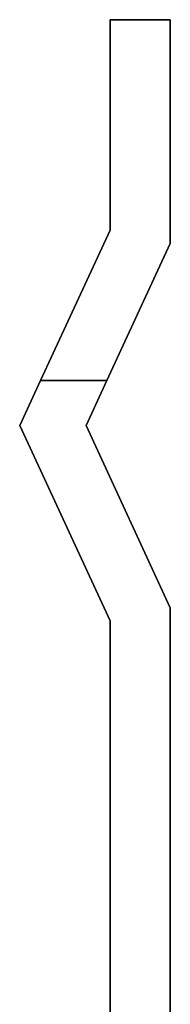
# Model space of a CAD drawing. Header units: millimetres. Extents: x 0 to 1524, y 0 to 1016.
# Tile 90 of 256: x 694.314 to 694.814, y 84.982 to 88.257. Entities that reach past the tile are written whole.
import ezdxf

# ---------------------------------------------------------------- set-up
doc = ezdxf.new("R2010")
doc.units = ezdxf.units.MM
doc.header["$LTSCALE"] = 83.82
doc.layers.get('0').update_dxf_attribs({"linetype": 'CONTINUOUS'})

msp = doc.modelspace()

# ---------------------------------------------------------------- linework, layer by layer
at = {"color": 6, "linetype": 'CONTINUOUS'}
for p, q in [((694.6144, 87.557), (694.6144, 88.257)), ((694.6144, 88.257), (694.6144, 87.557)), ((694.8144, 88.257), (694.6144, 88.257)), ((694.6144, 88.257), (694.8144, 88.257)), ((694.6144, 87.557), (694.6144, 88.257)), ((694.6144, 88.257), (694.6144, 87.557)), ((694.8144, 88.257), (694.6144, 88.257)), ((694.6144, 88.257), (694.8144, 88.257)), ((694.6144, 87.557), (694.6144, 88.257)), ((694.6144, 88.257), (694.6144, 87.557)), ((694.8144, 88.257), (694.6144, 88.257)), ((694.6144, 88.257), (694.8144, 88.257)), ((694.6144, 87.557), (694.6144, 88.257)), ((694.6144, 88.257), (694.6144, 87.557)), ((694.8144, 88.257), (694.6144, 88.257)), ((694.6144, 88.257), (694.8144, 88.257)), ((694.6144, 87.557), (694.6144, 88.257)), ((694.6144, 88.257), (694.6144, 87.557)), ((694.8144, 88.257), (694.6144, 88.257)), ((694.6144, 88.257), (694.8144, 88.257)), ((694.6144, 87.557), (694.6144, 88.257)), ((694.6144, 88.257), (694.6144, 87.557)), ((694.8144, 88.257), (694.6144, 88.257)), ((694.6144, 88.257), (694.8144, 88.257)), ((694.8144, 88.257), (694.8144, 87.5131)), ((694.8144, 87.5131), (694.8144, 88.257)), ((694.8144, 88.257), (694.8144, 87.5131)), ((694.8144, 87.5131), (694.8144, 88.257)), ((694.8144, 88.257), (694.8144, 87.5131)), ((694.8144, 87.5131), (694.8144, 88.257)), ((694.8144, 88.257), (694.8144, 87.5131)), ((694.8144, 87.5131), (694.8144, 88.257)), ((694.8144, 88.257), (694.8144, 87.5131)), ((694.8144, 87.5131), (694.8144, 88.257)), ((694.8144, 88.257), (694.8144, 87.5131)), ((694.8144, 87.5131), (694.8144, 88.257)), ((694.6144, 87.557), (694.3836, 87.057)), ((694.3836, 87.057), (694.6144, 87.557)), ((694.6144, 87.557), (694.3836, 87.057)), ((694.3836, 87.057), (694.6144, 87.557)), ((694.6144, 87.557), (694.3836, 87.057)), ((694.3836, 87.057), (694.6144, 87.557)), ((694.6144, 87.557), (694.3836, 87.057)), ((694.3836, 87.057), (694.6144, 87.557)), ((694.6144, 87.557), (694.3836, 87.057)), ((694.3836, 87.057), (694.6144, 87.557)), ((694.6144, 87.557), (694.3836, 87.057)), ((694.3836, 87.057), (694.6144, 87.557)), ((694.6039, 87.057), (694.8144, 87.5131)), ((694.8144, 87.5131), (694.6039, 87.057)), ((694.6039, 87.057), (694.8144, 87.5131)), ((694.8144, 87.5131), (694.6039, 87.057)), ((694.6039, 87.057), (694.8144, 87.5131)), ((694.8144, 87.5131), (694.6039, 87.057)), ((694.6039, 87.057), (694.8144, 87.5131)), ((694.8144, 87.5131), (694.6039, 87.057)), ((694.6039, 87.057), (694.8144, 87.5131)), ((694.8144, 87.5131), (694.6039, 87.057)), ((694.6039, 87.057), (694.8144, 87.5131)), ((694.8144, 87.5131), (694.6039, 87.057)), ((694.3144, 86.907), (694.3836, 87.057)), ((694.3836, 87.057), (694.3144, 86.907)), ((694.3144, 86.907), (694.3836, 87.057)), ((694.3836, 87.057), (694.3144, 86.907)), ((694.3144, 86.907), (694.3836, 87.057)), ((694.3836, 87.057), (694.3144, 86.907)), ((694.3144, 86.907), (694.3836, 87.057)), ((694.3836, 87.057), (694.3144, 86.907)), ((694.3144, 86.907), (694.3836, 87.057)), ((694.3836, 87.057), (694.3144, 86.907)), ((694.3144, 86.907), (694.3836, 87.057)), ((694.3836, 87.057), (694.3144, 86.907)), ((694.3836, 87.057), (694.6039, 87.057)), ((694.6039, 87.057), (694.3836, 87.057)), ((694.3836, 87.057), (694.6039, 87.057)), ((694.6039, 87.057), (694.3836, 87.057)), ((694.3836, 87.057), (694.6039, 87.057)), ((694.6039, 87.057), (694.3836, 87.057)), ((694.3836, 87.057), (694.6039, 87.057)), ((694.6039, 87.057), (694.3836, 87.057)), ((694.3836, 87.057), (694.6039, 87.057)), ((694.6039, 87.057), (694.3836, 87.057)), ((694.3836, 87.057), (694.6039, 87.057)), ((694.6039, 87.057), (694.3836, 87.057)), ((694.6039, 87.057), (694.5347, 86.907)), ((694.5347, 86.907), (694.6039, 87.057)), ((694.6039, 87.057), (694.5347, 86.907)), ((694.5347, 86.907), (694.6039, 87.057)), ((694.6039, 87.057), (694.5347, 86.907)), ((694.5347, 86.907), (694.6039, 87.057)), ((694.6039, 87.057), (694.5347, 86.907)), ((694.5347, 86.907), (694.6039, 87.057)), ((694.6039, 87.057), (694.5347, 86.907)), ((694.5347, 86.907), (694.6039, 87.057)), ((694.6039, 87.057), (694.5347, 86.907)), ((694.5347, 86.907), (694.6039, 87.057)), ((694.6144, 86.257), (694.3144, 86.907)), ((694.3144, 86.907), (694.6144, 86.257)), ((694.6144, 86.257), (694.3144, 86.907)), ((694.3144, 86.907), (694.6144, 86.257)), ((694.6144, 86.257), (694.3144, 86.907)), ((694.3144, 86.907), (694.6144, 86.257)), ((694.6144, 86.257), (694.3144, 86.907)), ((694.3144, 86.907), (694.6144, 86.257)), ((694.6144, 86.257), (694.3144, 86.907)), ((694.3144, 86.907), (694.6144, 86.257)), ((694.6144, 86.257), (694.3144, 86.907)), ((694.3144, 86.907), (694.6144, 86.257)), ((694.5347, 86.907), (694.8144, 86.3009)), ((694.8144, 86.3009), (694.5347, 86.907)), ((694.5347, 86.907), (694.8144, 86.3009)), ((694.8144, 86.3009), (694.5347, 86.907)), ((694.5347, 86.907), (694.8144, 86.3009)), ((694.8144, 86.3009), (694.5347, 86.907)), ((694.5347, 86.907), (694.8144, 86.3009)), ((694.8144, 86.3009), (694.5347, 86.907)), ((694.5347, 86.907), (694.8144, 86.3009)), ((694.8144, 86.3009), (694.5347, 86.907)), ((694.5347, 86.907), (694.8144, 86.3009)), ((694.8144, 86.3009), (694.5347, 86.907)), ((694.8144, 86.3009), (694.8144, 84.457)), ((694.8144, 84.457), (694.8144, 86.3009)), ((694.8144, 84.457), (694.8144, 86.3009)), ((694.8144, 84.457), (694.8144, 86.3009)), ((694.8144, 84.457), (694.8144, 86.3009)), ((694.8144, 86.3009), (694.8144, 84.457)), ((694.8144, 86.3009), (694.8144, 84.457)), ((694.8144, 84.457), (694.8144, 86.3009)), ((694.8144, 84.457), (694.8144, 86.3009)), ((694.8144, 84.457), (694.8144, 86.3009)), ((694.8144, 84.457), (694.8144, 86.3009)), ((694.8144, 86.3009), (694.8144, 84.457)), ((694.6144, 86.257), (694.6144, 84.457)), ((694.6144, 84.457), (694.6144, 86.257)), ((694.6144, 86.257), (694.6144, 84.457)), ((694.6144, 86.257), (694.6144, 84.457)), ((694.6144, 86.257), (694.6144, 84.457)), ((694.6144, 84.457), (694.6144, 86.257)), ((694.6144, 86.257), (694.6144, 84.457)), ((694.6144, 84.457), (694.6144, 86.257)), ((694.6144, 86.257), (694.6144, 84.457)), ((694.6144, 86.257), (694.6144, 84.457)), ((694.6144, 86.257), (694.6144, 84.457)), ((694.6144, 84.457), (694.6144, 86.257))]:
    msp.add_line(p, q, dxfattribs=at)

doc.saveas('drawing.dxf')
